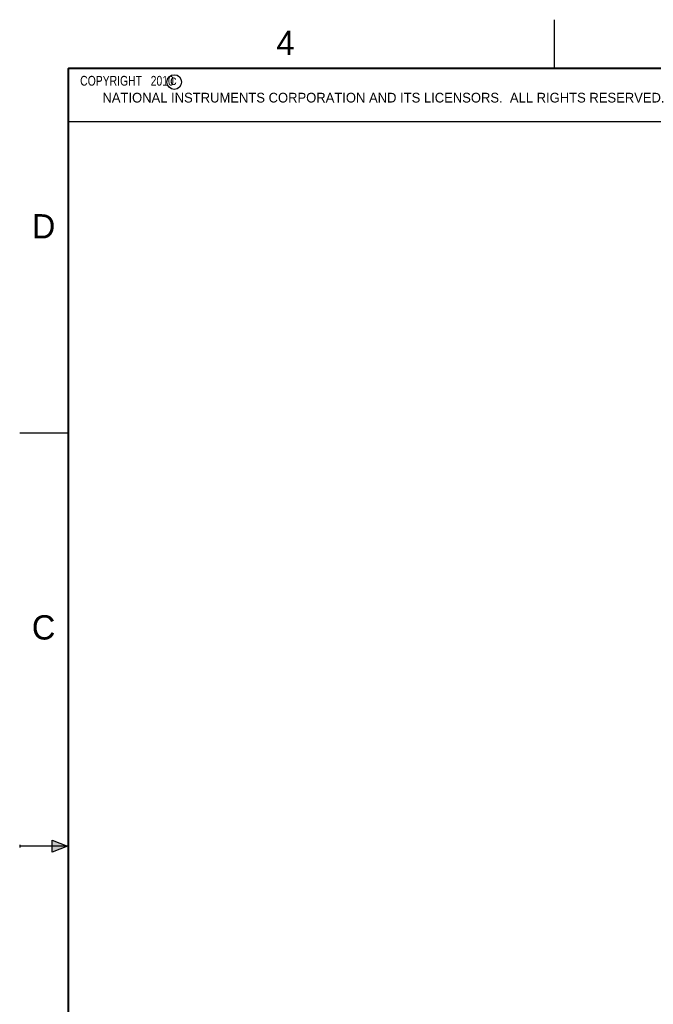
# Model space of a CAD drawing. Header units: inches. Extents: x 0 to 22, y 0 to 17.
# Tile 2 of 12: x 0 to 6.5, y 6.9 to 17. Entities that reach past the tile are written whole.
import ezdxf

# ---------------------------------------------------------------- set-up
doc = ezdxf.new("R2010")
doc.units = ezdxf.units.IN
doc.header["$LTSCALE"] = 1.21
doc.header["$MEASUREMENT"] = 0
doc.layers.get('0').update_dxf_attribs({"linetype": 'CONTINUOUS'})
doc.styles.get("Standard").update_dxf_attribs({"font": 'txt', "width": 0.8})

msp = doc.modelspace()

# ---------------------------------------------------------------- hatches: boundary and pattern name
at = {"linetype": 'CONTINUOUS'}
msp.add_hatch(color=2, dxfattribs=at).paths.add_polyline_path([(0.3337, 8.5625), (0.49, 8.5), (0.3337, 8.4375)])

# ---------------------------------------------------------------- linework, layer by layer
at = {"color": 2, "linetype": 'CONTINUOUS'}
for p, q in [((5.5, 16.5), (5.5, 17)), ((0.4999, 16.5), (9.1249, 16.5)), ((0.4999, 16.5), (0.4999, 15.9531)), ((0.4999, 15.9531), (9.1249, 15.9531)), ((0, 12.75), (0.5, 12.75)), ((0, 8.515), (0, 8.485)), ((0.3337, 8.4375), (0.3337, 8.5625)), ((0.3337, 8.5625), (0.49, 8.5)), ((0.49, 8.5), (0, 8.5)), ((0.49, 8.5), (0.3337, 8.4375))]:
    msp.add_line(p, q, dxfattribs=at)
at = {"color": 7, "linetype": 'CONTINUOUS', "const_width": 0.02}
for points in [[(0.5, 16.5), (0.5, 0.5)], [(21.5, 16.5), (0.5, 16.5)]]:
    msp.add_lwpolyline(points, dxfattribs=at)
at = {"color": 2, "linetype": 'CONTINUOUS'}
msp.add_circle((1.5893, 16.359), 0.0754, dxfattribs=at)

# ---------------------------------------------------------------- texts
for s, height, p in [('4', 0.25, (2.64, 16.6369)), ('c', 0.1, (1.5463, 16.328)), ('NATIONAL INSTRUMENTS CORPORATION AND ITS LICENSORS.  ALL RIGHTS RESERVED.', 0.1, (0.851, 16.1482)), ('D', 0.25, (0.125, 14.75)), ('C', 0.25, (0.125, 10.625))]:
    msp.add_text(s, height=height, dxfattribs=at).set_placement(p)
at = {"color": 2, "linetype": 'CONTINUOUS', "insert": (0.5624, 16.4219), "char_height": 0.1, "width": 1.44, "attachment_point": 1}
msp.add_mtext('  COPYRIGHT   2010', dxfattribs=at)

doc.saveas('drawing.dxf')
